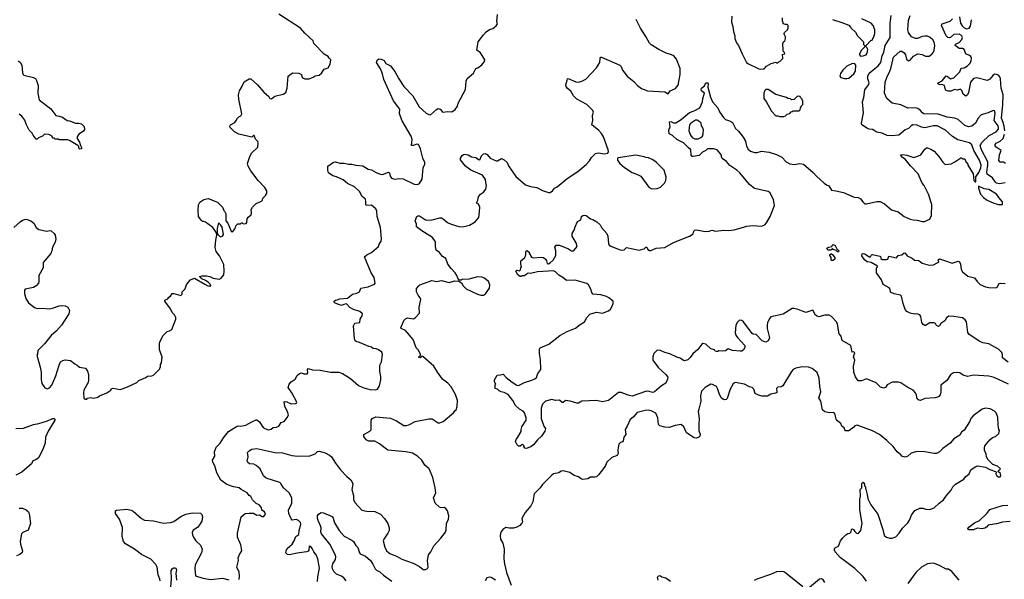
# Model space of a CAD drawing. Extents: x 2086813 to 2278017, y 548126 to 753336.
# Tile 191 of 256: x 2168002 to 2179515, y 630404 to 636945. Entities that reach past the tile are written whole.
import ezdxf

# ---------------------------------------------------------------- set-up
doc = ezdxf.new("R2010")
doc.units = 0

msp = doc.modelspace()

# ---------------------------------------------------------------- linework, layer by layer
at = {"layer": '0CON10XD'}
for points in [[(2168785, 632510), (2168795, 632520), (2168825, 632528), (2168865, 632520), (2168915, 632532), (2168933, 632547), (2169020, 632585), (2169066, 632614), (2169077, 632633), (2169091, 632639), (2169175, 632623), (2169255, 632648), (2169370, 632705), (2169395, 632728), (2169477, 632763), (2169495, 632780), (2169545, 632782), (2169565, 632790), (2169640, 632865), (2169640, 632875), (2169650, 632885), (2169650, 632915), (2169660, 632935), (2169668, 633005), (2169638, 633088), (2169638, 633155), (2169642, 633175), (2169675, 633250), (2169725, 633300), (2169755, 633308), (2169782, 633325), (2169827, 633445), (2169826, 633465), (2169811, 633495), (2169784, 633524), (2169766, 633565), (2169700, 633655), (2169700, 633665), (2169705, 633672), (2169735, 633683), (2169747, 633703), (2169766, 633714), (2169786, 633744), (2169806, 633746), (2169885, 633720), (2169900, 633735), (2169900, 633765), (2169935, 633800), (2169953, 633847), (2169972, 633875), (2170000, 633905), (2170045, 633922), (2170165, 633852), (2170202, 633835), (2170235, 633832), (2170227, 633855), (2170206, 633876), (2170176, 633896), (2170130, 633915), (2170112, 633932), (2170110, 633945), (2170135, 633952), (2170185, 633952), (2170225, 633942), (2170264, 633924), (2170335, 633912), (2170355, 633920), (2170387, 633963), (2170392, 634005), (2170387, 634085), (2170337, 634185), (2170299, 634235), (2170287, 634283), (2170294, 634366), (2170308, 634425), (2170302, 634452), (2170262, 634515), (2170175, 634577), (2170155, 634588), (2170138, 634588), (2170125, 634600), (2170093, 634645), (2170088, 634715), (2170091, 634779), (2170109, 634811), (2170155, 634842), (2170205, 634856), (2170315, 634812), (2170375, 634752), (2170387, 634715), (2170397, 634705), (2170414, 634675), (2170412, 634595), (2170437, 634567), (2170474, 634474), (2170485, 634467), (2170495, 634468), (2170520, 634505), (2170530, 634535), (2170552, 634558), (2170585, 634560), (2170595, 634570), (2170605, 634570), (2170615, 634560), (2170648, 634562), (2170657, 634573), (2170663, 634617), (2170672, 634635), (2170708, 634665), (2170712, 634685), (2170708, 634725), (2170722, 634755), (2170765, 634798), (2170830, 634825), (2170840, 634835), (2170843, 634857), (2170880, 634895), (2170880, 634905), (2170890, 634915), (2170890, 634945), (2170868, 634985), (2170792, 635065), (2170705, 635178), (2170674, 635234), (2170667, 635263), (2170687, 635335), (2170714, 635386), (2170788, 635455), (2170792, 635505), (2170785, 635520), (2170759, 635549), (2170745, 635590), (2170735, 635590), (2170715, 635573), (2170566, 635606), (2170513, 635633), (2170461, 635685), (2170459, 635701), (2170466, 635714), (2170516, 635745), (2170534, 635765), (2170547, 635795), (2170565, 635809), (2170587, 635823), (2170601, 635845), (2170564, 636015), (2170561, 636065), (2170571, 636115), (2170601, 636159), (2170625, 636219), (2170685, 636252), (2170705, 636253), (2170784, 636185), (2170855, 636098), (2170916, 636046), (2170928, 636025), (2170945, 636020), (2170985, 636051), (2171084, 636076), (2171112, 636095), (2171129, 636145), (2171142, 636285), (2171175, 636313), (2171195, 636322), (2171265, 636320), (2171296, 636306), (2171300, 636275), (2171310, 636265), (2171335, 636253), (2171385, 636252), (2171435, 636272), (2171455, 636290), (2171505, 636298), (2171529, 636321), (2171560, 636365), (2171608, 636382), (2171632, 636425), (2171640, 636475), (2171620, 636495), (2171610, 636515), (2171563, 636543), (2171443, 636665), (2171435, 636697), (2171335, 636789), (2171286, 636846), (2171030, 637010)], [(2170568, 630402), (2170572, 630445), (2170567, 630487), (2170542, 630545), (2170560, 630625), (2170558, 630655), (2170572, 630695), (2170598, 630735), (2170589, 630805), (2170550, 630895), (2170547, 630945), (2170593, 631135), (2170638, 631172), (2170685, 631177), (2170735, 631178), (2170775, 631153), (2170805, 631158), (2170835, 631138), (2170855, 631138), (2170877, 631165), (2170865, 631192), (2170832, 631212), (2170830, 631245), (2170800, 631275), (2170765, 631290), (2170722, 631332), (2170705, 631370), (2170684, 631384), (2170663, 631413), (2170593, 631453), (2170568, 631475), (2170503, 631483), (2170425, 631511), (2170355, 631564), (2170305, 631650), (2170282, 631732), (2170259, 631775), (2170256, 631795), (2170283, 631845), (2170280, 631895), (2170300, 631950), (2170345, 631997), (2170384, 632056), (2170445, 632130), (2170535, 632190), (2170555, 632198), (2170585, 632192), (2170645, 632204), (2170717, 632243), (2170765, 632269), (2170775, 632269), (2170806, 632246), (2170835, 632193), (2170853, 632175), (2170895, 632154), (2170915, 632151), (2170941, 632159), (2170965, 632177), (2171006, 632184), (2171030, 632195), (2171060, 632235), (2171095, 632250), (2171135, 632300), (2171143, 632325), (2171128, 632375), (2171102, 632425), (2171093, 632477), (2171105, 632482), (2171125, 632480), (2171175, 632454), (2171225, 632457), (2171238, 632462), (2171244, 632475), (2171184, 632585), (2171142, 632645), (2171153, 632685), (2171175, 632713), (2171222, 632745), (2171248, 632785), (2171275, 632811), (2171295, 632819), (2171325, 632806), (2171363, 632807), (2171372, 632818), (2171368, 632855), (2171373, 632867), (2171427, 632853), (2171515, 632848), (2171636, 632824), (2171735, 632824), (2171775, 632809), (2171827, 632777), (2171870, 632750), (2171965, 632669), (2172015, 632644), (2172096, 632624), (2172165, 632620), (2172184, 632626), (2172209, 632665), (2172226, 632735), (2172226, 632775), (2172212, 632835), (2172214, 632905), (2172233, 632945), (2172243, 633033), (2172235, 633058), (2172198, 633088), (2172169, 633099), (2172135, 633102), (2172115, 633117), (2172084, 633124), (2171975, 633172), (2171935, 633182), (2171925, 633192), (2171918, 633215), (2171904, 633366), (2171922, 633398), (2171977, 633405), (2171984, 633446), (2172008, 633485), (2172010, 633505), (2171978, 633535), (2171905, 633558), (2171861, 633581), (2171822, 633622), (2171793, 633617), (2171765, 633603), (2171692, 633632), (2171680, 633645), (2171680, 633655), (2171693, 633667), (2171715, 633672), (2171745, 633682), (2171835, 633690), (2171894, 633736), (2171945, 633748), (2171975, 633764), (2171992, 633808), (2172076, 633824), (2172150, 633855), (2172158, 633865), (2172145, 633930), (2172113, 633985), (2172033, 634175), (2172062, 634198), (2172115, 634222), (2172196, 634294), (2172205, 634320), (2172228, 634355), (2172232, 634385), (2172220, 634515), (2172180, 634645), (2172178, 634705), (2172166, 634735), (2172117, 634777), (2172053, 634775), (2172048, 634785), (2172051, 634815), (2172045, 634849), (2172007, 634877), (2171976, 634936), (2171915, 634991), (2171835, 635032), (2171785, 635073), (2171705, 635109), (2171665, 635119), (2171614, 635154), (2171604, 635186), (2171606, 635234), (2171672, 635278), (2171695, 635282), (2171745, 635267), (2171795, 635269), (2171845, 635256), (2171885, 635257), (2171934, 635244), (2172015, 635236), (2172075, 635199), (2172115, 635190), (2172168, 635158), (2172218, 635138), (2172245, 635137), (2172315, 635161), (2172327, 635155), (2172332, 635115), (2172351, 635091), (2172385, 635082), (2172445, 635089), (2172485, 635086), (2172615, 635024), (2172655, 635018), (2172675, 635030), (2172709, 635081), (2172720, 635215), (2172738, 635255), (2172738, 635275), (2172717, 635325), (2172689, 635435), (2172665, 635486), (2172645, 635491), (2172604, 635474), (2172584, 635474), (2172591, 635545), (2172580, 635585), (2172475, 635763), (2172444, 635845), (2172448, 635898), (2172372, 635995), (2172258, 636245), (2172243, 636313), (2172220, 636370), (2172174, 636445), (2172180, 636470), (2172203, 636487), (2172228, 636485), (2172265, 636469), (2172284, 636434), (2172336, 636405), (2172389, 636339), (2172434, 636254), (2172494, 636165), (2172597, 636055), (2172674, 635925), (2172755, 635853), (2172785, 635836), (2172805, 635833), (2172875, 635896), (2172896, 635906), (2172919, 635899), (2172940, 635870), (2172954, 635864), (2173005, 635872), (2173055, 635868), (2173092, 635895), (2173120, 635935), (2173130, 635970), (2173215, 636130), (2173224, 636225), (2173234, 636256), (2173309, 636321), (2173334, 636376), (2173358, 636382), (2173405, 636418), (2173438, 636455), (2173442, 636475), (2173389, 636559), (2173347, 636587), (2173364, 636685), (2173403, 636735), (2173423, 636767), (2173455, 636803), (2173495, 636830), (2173535, 636842), (2173575, 636872), (2173590, 636895), (2173582, 636925), (2173587, 637005)], [(2172865, 634295), (2172865, 634350), (2172830, 634400), (2172705, 634476), (2172641, 634525), (2172641, 634555), (2172624, 634595), (2172644, 634646), (2172656, 634654), (2172675, 634651), (2172745, 634606), (2172763, 634603), (2172825, 634604), (2172915, 634627), (2172935, 634628), (2172955, 634619), (2173005, 634576), (2173045, 634553), (2173136, 634526), (2173185, 634524), (2173261, 634545), (2173326, 634584), (2173365, 634627), (2173373, 634655), (2173381, 634755), (2173372, 634782), (2173342, 634805), (2173358, 634835), (2173365, 634876), (2173391, 634905), (2173423, 634927), (2173454, 634965), (2173461, 635005), (2173453, 635043), (2173447, 635077), (2173415, 635128), (2173275, 635185), (2173215, 635231), (2173155, 635305), (2173157, 635325), (2173175, 635356), (2173190, 635370), (2173205, 635373), (2173245, 635365), (2173285, 635341), (2173335, 635336), (2173365, 635312), (2173383, 635307), (2173401, 635355), (2173425, 635376), (2173445, 635382), (2173469, 635369), (2173503, 635325), (2173575, 635295), (2173587, 635295), (2173635, 635323), (2173665, 635306), (2173701, 635275), (2173719, 635235), (2173802, 635112), (2173915, 635016), (2173974, 634994), (2174050, 634985), (2174115, 634947), (2174185, 634924), (2174204, 634926), (2174232, 634945), (2174256, 634974), (2174287, 634993), (2174405, 635088), (2174528, 635172), (2174626, 635254), (2174663, 635295), (2174688, 635335), (2174735, 635382), (2174765, 635387), (2174845, 635377), (2174877, 635383), (2174886, 635404), (2174884, 635425), (2174827, 635575), (2174806, 635616), (2174775, 635651), (2174690, 635715), (2174704, 635765), (2174701, 635825), (2174713, 635865), (2174704, 635885), (2174635, 635952), (2174515, 636016), (2174476, 636055), (2174448, 636108), (2174405, 636146), (2174392, 636165), (2174388, 636185), (2174402, 636238), (2174407, 636253), (2174415, 636257), (2174505, 636218), (2174535, 636216), (2174575, 636226), (2174621, 636249), (2174745, 636381), (2174786, 636445), (2174789, 636495), (2174795, 636506), (2174804, 636506), (2175020, 636415), (2175036, 636396), (2175051, 636355), (2175103, 636283), (2175181, 636221), (2175227, 636175), (2175272, 636142), (2175344, 636114), (2175545, 636100), (2175585, 636080), (2175606, 636114), (2175670, 636140), (2175702, 636178), (2175726, 636305), (2175726, 636375), (2175681, 636485), (2175652, 636522), (2175625, 636536), (2175560, 636555), (2175475, 636598), (2175385, 636652), (2175365, 636672), (2175325, 636748), (2175260, 636845), (2175209, 636949)], [(2175065, 632575), (2175034, 632586), (2175004, 632586), (2174885, 632494), (2174815, 632480), (2174745, 632492), (2174575, 632488), (2174535, 632462), (2174515, 632462), (2174438, 632488), (2174385, 632492), (2174355, 632470), (2174345, 632470), (2174315, 632498), (2174265, 632492), (2174225, 632507), (2174150, 632485), (2174115, 632450), (2174101, 632405), (2174101, 632285), (2174132, 632195), (2174148, 632168), (2174144, 632135), (2174105, 632078), (2174055, 632033), (2174009, 631975), (2173977, 631953), (2173925, 631934), (2173907, 631937), (2173898, 631955), (2173900, 631965), (2173885, 631978), (2173873, 631977), (2173855, 631960), (2173835, 631960), (2173817, 631977), (2173798, 632015), (2173805, 632040), (2173826, 632064), (2173867, 632133), (2173864, 632155), (2173872, 632185), (2173923, 632265), (2173923, 632293), (2173905, 632350), (2173889, 632369), (2173844, 632394), (2173798, 632435), (2173767, 632495), (2173715, 632563), (2173665, 632586), (2173630, 632595), (2173607, 632607), (2173587, 632627), (2173560, 632635), (2173562, 632675), (2173570, 632685), (2173554, 632714), (2173554, 632736), (2173585, 632790), (2173625, 632792), (2173655, 632802), (2173691, 632761), (2173760, 632710), (2173814, 632674), (2173835, 632671), (2173904, 632706), (2173989, 632731), (2174025, 632749), (2174046, 632764), (2174062, 632808), (2174096, 632855), (2174090, 632975), (2174078, 633045), (2174081, 633095), (2174089, 633111), (2174188, 633152), (2174317, 633253), (2174405, 633299), (2174502, 633338), (2174555, 633382), (2174605, 633414), (2174634, 633465), (2174667, 633503), (2174745, 633528), (2174815, 633514), (2174887, 633543), (2174909, 633561), (2174929, 633595), (2174942, 633628), (2174940, 633655), (2174892, 633695), (2174865, 633710), (2174795, 633727), (2174705, 633738), (2174692, 633755), (2174681, 633795), (2174652, 633845), (2174635, 633861), (2174495, 633902), (2174395, 633898), (2174352, 633932), (2174305, 633957), (2174265, 633998), (2174245, 634010), (2174055, 633998), (2173975, 633980), (2173948, 633982), (2173923, 633967), (2173905, 633950), (2173875, 633950), (2173868, 633942), (2173855, 633942), (2173825, 633962), (2173803, 634005), (2173815, 634018), (2173845, 634010), (2173858, 634022), (2173860, 634045), (2173868, 634055), (2173867, 634077), (2173860, 634085), (2173860, 634125), (2173910, 634165), (2173920, 634195), (2173920, 634235), (2173932, 634248), (2173958, 634228), (2173960, 634215), (2173985, 634170), (2174005, 634163), (2174105, 634168), (2174125, 634164), (2174151, 634145), (2174163, 634125), (2174170, 634095), (2174185, 634092), (2174205, 634102), (2174238, 634135), (2174272, 634188), (2174270, 634245), (2174258, 634285), (2174275, 634311), (2174315, 634309), (2174420, 634265), (2174455, 634242), (2174475, 634242), (2174485, 634250), (2174520, 634295), (2174508, 634335), (2174463, 634413), (2174463, 634445), (2174487, 634485), (2174496, 634525), (2174524, 634586), (2174562, 634605), (2174572, 634645), (2174585, 634658), (2174605, 634662), (2174625, 634656), (2174676, 634616), (2174705, 634609), (2174752, 634582), (2174788, 634548), (2174806, 634515), (2174867, 634445), (2174877, 634415), (2174885, 634330), (2174895, 634308), (2174912, 634298), (2175024, 634254), (2175055, 634250), (2175070, 634255), (2175097, 634283), (2175245, 634251), (2175305, 634268), (2175325, 634288), (2175335, 634288), (2175348, 634258), (2175365, 634247), (2175383, 634247), (2175445, 634273), (2175545, 634284), (2175645, 634341), (2175835, 634413), (2175875, 634442), (2175883, 634475), (2175895, 634486), (2175915, 634488), (2176015, 634469), (2176065, 634472), (2176095, 634483), (2176136, 634474), (2176235, 634484), (2176295, 634480), (2176355, 634490), (2176505, 634532), (2176575, 634539), (2176675, 634532), (2176713, 634547), (2176735, 634570), (2176777, 634645), (2176827, 634775), (2176815, 634841), (2176775, 634921), (2176755, 634936), (2176595, 634973), (2176535, 635017), (2176424, 635154), (2176386, 635186), (2176305, 635239), (2176265, 635287), (2176214, 635324), (2176199, 635375), (2176159, 635425), (2176115, 635436), (2176046, 635434), (2176024, 635416), (2175985, 635396), (2175945, 635359), (2175875, 635344), (2175865, 635346), (2175853, 635363), (2175849, 635425), (2175820, 635450), (2175765, 635506), (2175685, 635544), (2175635, 635590), (2175595, 635612), (2175592, 635655), (2175608, 635695), (2175600, 635745), (2175605, 635752), (2175615, 635753), (2175645, 635739), (2175675, 635741), (2175735, 635777), (2175835, 635862), (2175890, 635880), (2175956, 635914), (2175986, 635984), (2175990, 636025), (2176008, 636085), (2175975, 636112), (2175970, 636135), (2175975, 636146), (2176010, 636170), (2176025, 636208), (2176045, 636208), (2176052, 636195), (2176048, 636155), (2176080, 636040), (2176101, 635985), (2176166, 635916), (2176186, 635866), (2176231, 635801), (2176255, 635780), (2176303, 635763), (2176335, 635744), (2176370, 635675), (2176405, 635640), (2176460, 635570), (2176490, 635525), (2176499, 635465), (2176520, 635430), (2176545, 635409), (2176595, 635393), (2176625, 635394), (2176675, 635408), (2176765, 635396), (2176850, 635370), (2176915, 635337), (2176965, 635283), (2177005, 635259), (2177056, 635254), (2177125, 635264), (2177165, 635255), (2177280, 635160), (2177320, 635115), (2177410, 635035), (2177435, 635016), (2177464, 635004), (2177495, 634951), (2177545, 634946), (2177634, 634924), (2177760, 634870), (2177806, 634866), (2177835, 634852), (2177861, 634815), (2177884, 634794), (2177905, 634794), (2178025, 634819), (2178065, 634820), (2178113, 634793), (2178195, 634721), (2178275, 634700), (2178345, 634644), (2178415, 634614), (2178450, 634605), (2178495, 634603), (2178555, 634586), (2178583, 634587), (2178645, 634612), (2178664, 634655), (2178666, 634785), (2178629, 634905), (2178576, 635005), (2178553, 635035), (2178508, 635145), (2178419, 635235), (2178354, 635314), (2178324, 635335), (2178300, 635365), (2178325, 635368), (2178375, 635361), (2178455, 635336), (2178492, 635345), (2178540, 635365), (2178585, 635432), (2178603, 635447), (2178615, 635448), (2178655, 635433), (2178695, 635407), (2178750, 635345), (2178795, 635278), (2178825, 635253), (2178895, 635262), (2178938, 635282), (2179005, 635330), (2179015, 635330), (2179025, 635320), (2179055, 635320), (2179063, 635283), (2179090, 635255), (2179090, 635245), (2179152, 635145), (2179160, 635065), (2179175, 635048), (2179180, 635050), (2179180, 635110), (2179215, 635159), (2179239, 635215), (2179244, 635245), (2179225, 635301), (2179157, 635417), (2179135, 635483), (2179108, 635505), (2178971, 635541), (2178910, 635580), (2178827, 635655), (2178730, 635705), (2178685, 635705), (2178585, 635680), (2178545, 635689), (2178495, 635713), (2178445, 635715), (2178425, 635705), (2178396, 635675), (2178355, 635657), (2178283, 635597), (2178198, 635588), (2178143, 635593), (2178085, 635618), (2178025, 635630), (2177975, 635661), (2177935, 635666), (2177915, 635674), (2177850, 635715), (2177844, 635734), (2177870, 635855), (2177856, 635985), (2177871, 636035), (2177885, 636124), (2177928, 636185), (2177935, 636205), (2177918, 636255), (2177918, 636285), (2177935, 636321), (2177999, 636375), (2178041, 636405), (2178069, 636445), (2178086, 636524), (2178106, 636565), (2178123, 636645), (2178179, 636735), (2178181, 636905), (2178192, 636992)], [(2176329, 636985), (2176326, 636915), (2176340, 636865), (2176347, 636805), (2176362, 636755), (2176362, 636725), (2176382, 636675), (2176407, 636645), (2176448, 636545), (2176502, 636445), (2176515, 636432), (2176645, 636372), (2176665, 636368), (2176705, 636370), (2176735, 636400), (2176788, 636432), (2176845, 636450), (2176855, 636440), (2176865, 636440), (2176878, 636452), (2176890, 636455), (2176925, 636490), (2176922, 636538), (2176950, 636545), (2176945, 636560), (2176930, 636575), (2176928, 636592), (2176924, 636666), (2176934, 636686), (2176948, 636695), (2176958, 636725), (2176958, 636745), (2176940, 636775), (2176940, 636785), (2176944, 636796), (2176980, 636825), (2176988, 636845), (2176988, 636878), (2176975, 636890), (2176955, 636888), (2176930, 636895), (2176930, 636915), (2176920, 636925), (2176920, 636965)], [(2177505, 636946), (2177615, 636912), (2177695, 636880), (2177720, 636855), (2177724, 636844), (2177775, 636800), (2177797, 636757), (2177870, 636685), (2177870, 636655), (2177885, 636640), (2177898, 636642), (2177955, 636700), (2177968, 636705), (2177992, 636755), (2178000, 636785), (2178000, 636825), (2177980, 636875), (2177958, 636905), (2177850, 636955)], [(2179406, 635854), (2179400, 635880), (2179385, 635883), (2179325, 635856), (2179245, 635834), (2179208, 635792), (2179176, 635734), (2179135, 635700), (2179095, 635691), (2179055, 635708), (2178975, 635778), (2178935, 635794), (2178845, 635805), (2178742, 635842), (2178575, 635846), (2178558, 635855), (2178534, 635885), (2178505, 635906), (2178475, 635913), (2178385, 635910), (2178305, 635951), (2178205, 635970), (2178140, 636025), (2178114, 636086), (2178123, 636215), (2178140, 636270), (2178176, 636345), (2178189, 636375), (2178220, 636505), (2178295, 636576), (2178315, 636577), (2178345, 636556), (2178358, 636535), (2178371, 636485), (2178395, 636464), (2178415, 636472), (2178453, 636517), (2178505, 636547), (2178555, 636538), (2178595, 636517), (2178635, 636520), (2178668, 636542), (2178687, 636565), (2178695, 636590), (2178701, 636645), (2178694, 636684), (2178679, 636709), (2178647, 636737), (2178615, 636752), (2178585, 636754), (2178555, 636749), (2178498, 636725), (2178475, 636726), (2178429, 636745), (2178393, 636795), (2178388, 636825), (2178393, 636935), (2178415, 636995)], [(2179520, 635645), (2179512, 635702), (2179503, 635743), (2179480, 635795), (2179497, 635955), (2179501, 636065), (2179479, 636145), (2179470, 636255), (2179462, 636275), (2179445, 636295), (2179425, 636306), (2179402, 636308), (2179385, 636297), (2179345, 636250), (2179315, 636236), (2179195, 636267), (2179155, 636257), (2179118, 636215), (2179096, 636095), (2179084, 636065), (2179065, 636051), (2179032, 636075), (2179017, 636117), (2179002, 636132), (2178965, 636123), (2178932, 636128), (2178895, 636109), (2178859, 636109), (2178836, 636116), (2178826, 636126), (2178815, 636176), (2178785, 636186), (2178764, 636184), (2178738, 636195), (2178743, 636205), (2178789, 636231), (2178833, 636287), (2178845, 636286), (2178885, 636255), (2178925, 636266), (2178994, 636335), (2179011, 636379), (2179045, 636382), (2179085, 636406), (2179114, 636435), (2179128, 636465), (2179132, 636495), (2179125, 636515), (2179108, 636528), (2179065, 636544), (2179047, 636597), (2179025, 636607), (2178985, 636607), (2178941, 636645), (2178942, 636658), (2178985, 636677), (2179018, 636712), (2179024, 636735), (2179015, 636759), (2178985, 636774), (2178925, 636770), (2178885, 636738), (2178875, 636733), (2178856, 636736), (2178835, 636758), (2178782, 636875), (2178788, 636895), (2178881, 636929), (2178908, 636955)], [(2178990, 636980), (2179004, 636905), (2179022, 636872), (2179045, 636850), (2179075, 636839), (2179104, 636846), (2179119, 636871), (2179131, 636945)], [(2177835, 636520), (2177865, 636522), (2177900, 636535), (2177912, 636555), (2177918, 636595), (2177908, 636618), (2177895, 636630), (2177882, 636628), (2177845, 636590), (2177822, 636545), (2177820, 636535), (2177835, 636520)], [(2167985, 636463), (2168007, 636447), (2168028, 636415), (2168035, 636325), (2168041, 636305), (2168052, 636295), (2168165, 636268), (2168185, 636258), (2168198, 636235), (2168218, 636175), (2168214, 636085), (2168230, 636010), (2168364, 635904), (2168426, 635826), (2168465, 635818), (2168502, 635805), (2168555, 635766), (2168585, 635761), (2168655, 635734), (2168695, 635734), (2168726, 635726), (2168756, 635696), (2168758, 635662), (2168748, 635642), (2168695, 635608), (2168673, 635575), (2168672, 635555), (2168703, 635515), (2168713, 635473), (2168727, 635445), (2168720, 635435), (2168705, 635432), (2168693, 635443), (2168692, 635462), (2168680, 635475), (2168585, 635534), (2168565, 635540), (2168465, 635540), (2168455, 635550), (2168415, 635550), (2168405, 635560), (2168395, 635560), (2168380, 635575), (2168380, 635585), (2168343, 635603), (2168290, 635605), (2168270, 635585), (2168220, 635565), (2168205, 635550), (2168195, 635550), (2168160, 635595), (2168149, 635619), (2168114, 635654), (2168076, 635725), (2168060, 635770), (2168025, 635819), (2167995, 635840)], [(2177675, 636257), (2177695, 636263), (2177755, 636312), (2177776, 636345), (2177778, 636415), (2177765, 636430), (2177738, 636432), (2177675, 636402), (2177627, 636353), (2177600, 636315), (2177593, 636285), (2177605, 636270), (2177645, 636258), (2177675, 636257)], [(2176935, 635812), (2176955, 635820), (2176975, 635840), (2177005, 635850), (2177022, 635868), (2177035, 635870), (2177045, 635880), (2177115, 635880), (2177128, 635892), (2177130, 635915), (2177140, 635925), (2177140, 635935), (2177160, 635955), (2177160, 635995), (2177150, 636005), (2177150, 636015), (2177130, 636035), (2177128, 636048), (2177095, 636050), (2177058, 636012), (2177025, 636010), (2177015, 636020), (2176983, 636023), (2176967, 636037), (2176845, 636072), (2176755, 636128), (2176725, 636130), (2176713, 636117), (2176702, 636085), (2176703, 636025), (2176735, 635980), (2176792, 635875), (2176845, 635822), (2176865, 635822), (2176885, 635812), (2176935, 635812)], [(2175935, 635554), (2175965, 635566), (2175984, 635585), (2175995, 635610), (2175998, 635658), (2175985, 635690), (2175973, 635703), (2175970, 635735), (2175959, 635749), (2175925, 635770), (2175905, 635772), (2175847, 635733), (2175833, 635717), (2175826, 635646), (2175844, 635595), (2175865, 635566), (2175895, 635554), (2175935, 635554)], [(2179525, 635038), (2179455, 635028), (2179425, 635034), (2179410, 635045), (2179377, 635097), (2179315, 635139), (2179310, 635165), (2179323, 635245), (2179321, 635285), (2179246, 635425), (2179234, 635475), (2179252, 635508), (2179339, 635591), (2179418, 635635), (2179445, 635665), (2179448, 635685), (2179443, 635705), (2179397, 635767), (2179406, 635854)], [(2179529, 635265), (2179505, 635278), (2179465, 635281), (2179450, 635300), (2179457, 635365), (2179479, 635415), (2179420, 635455), (2179409, 635469), (2179408, 635485), (2179420, 635500), (2179465, 635525), (2179503, 635557), (2179518, 635605)], [(2175395, 634968), (2175455, 634972), (2175495, 634988), (2175542, 635035), (2175557, 635065), (2175560, 635105), (2175536, 635186), (2175445, 635278), (2175405, 635308), (2175355, 635332), (2175324, 635334), (2175305, 635342), (2175205, 635363), (2174998, 635332), (2174990, 635325), (2174993, 635303), (2175020, 635265), (2175075, 635216), (2175165, 635157), (2175235, 635133), (2175264, 635114), (2175357, 634987), (2175395, 634968)], [(2179495, 634783), (2179492, 634815), (2179450, 634865), (2179425, 634905), (2179335, 634959), (2179279, 634969), (2179212, 634998), (2179212, 634975), (2179237, 634905), (2179270, 634865), (2179315, 634836), (2179391, 634801), (2179445, 634784), (2179495, 634783)], [(2167934, 634515), (2168006, 634584), (2168035, 634602), (2168078, 634612), (2168132, 634592), (2168166, 634565), (2168195, 634515), (2168224, 634494), (2168318, 634472), (2168355, 634482), (2168368, 634478), (2168405, 634446), (2168418, 634425), (2168426, 634385), (2168417, 634345), (2168384, 634285), (2168379, 634245), (2168365, 634212), (2168278, 634105), (2168276, 634045), (2168224, 633955), (2168226, 633886), (2168220, 633865), (2168195, 633833), (2168165, 633816), (2168064, 633796), (2168058, 633785), (2168058, 633745), (2168073, 633685), (2168104, 633634), (2168175, 633579), (2168205, 633571), (2168265, 633574), (2168345, 633566), (2168385, 633572), (2168465, 633601), (2168495, 633603), (2168535, 633599), (2168565, 633584), (2168584, 633545), (2168577, 633505), (2168492, 633375), (2168433, 633307)], [(2170355, 634408), (2170375, 634413), (2170386, 634435), (2170368, 634518), (2170355, 634545), (2170325, 634570), (2170309, 634505), (2170310, 634455), (2170318, 634435), (2170337, 634415), (2170355, 634408)], [(2171483, 630377), (2171489, 630431), (2171508, 630535), (2171489, 630645), (2171470, 630690), (2171441, 630725), (2171423, 630765), (2171405, 630787), (2171385, 630792), (2171383, 630745), (2171376, 630734), (2171355, 630725), (2171245, 630711), (2171155, 630689), (2171133, 630695), (2171114, 630715), (2171116, 630736), (2171130, 630765), (2171187, 630815), (2171212, 630855), (2171232, 630905), (2171265, 630926), (2171268, 630975), (2171290, 631045), (2171285, 631066), (2171262, 631092), (2171235, 631103), (2171187, 631097), (2171175, 631110), (2171148, 631175), (2171144, 631214), (2171182, 631295), (2171184, 631355), (2171153, 631415), (2171086, 631475), (2171057, 631525), (2171045, 631536), (2170884, 631585), (2170854, 631614), (2170815, 631694), (2170765, 631736), (2170738, 631748), (2170688, 631755), (2170668, 631768), (2170662, 631785), (2170672, 631835), (2170666, 631885), (2170683, 631907), (2170718, 631925), (2170775, 631933), (2170985, 631888), (2171076, 631884), (2171185, 631850), (2171255, 631842), (2171394, 631846), (2171455, 631869), (2171485, 631897), (2171505, 631901), (2171575, 631884), (2171626, 631856), (2171648, 631835), (2171693, 631763), (2171753, 631685), (2171825, 631607), (2171875, 631565), (2171891, 631541), (2171896, 631515), (2171886, 631455), (2171903, 631385), (2171905, 631335), (2171920, 631300), (2172004, 631214), (2172055, 631200), (2172155, 631197), (2172220, 631165), (2172266, 631115), (2172308, 631055), (2172323, 631005), (2172321, 630975), (2172308, 630945), (2172258, 630875), (2172252, 630855), (2172270, 630780), (2172291, 630735), (2172331, 630705), (2172415, 630672), (2172470, 630640), (2172601, 630591), (2172678, 630555), (2172718, 630518), (2172745, 630518), (2172769, 630531), (2172778, 630545), (2172770, 630625), (2172781, 630689), (2172810, 630725), (2172846, 630794), (2172928, 630885), (2172979, 630955), (2172988, 630982), (2172994, 631055), (2173014, 631105), (2173019, 631145), (2173004, 631205), (2172985, 631233), (2172965, 631243), (2172931, 631241), (2172909, 631249), (2172860, 631295), (2172842, 631355), (2172866, 631415), (2172861, 631475), (2172832, 631595), (2172788, 631695), (2172738, 631738), (2172704, 631795), (2172655, 631844), (2172595, 631877), (2172515, 631892), (2172305, 631913), (2172208, 631988), (2172155, 632019), (2172085, 632020), (2172054, 632034), (2172026, 632075), (2172026, 632095), (2172096, 632134), (2172110, 632150), (2172110, 632265), (2172122, 632285), (2172165, 632303), (2172339, 632289), (2172406, 632256), (2172495, 632200), (2172525, 632200), (2172552, 632208), (2172625, 632248), (2172785, 632281), (2172825, 632278), (2172894, 632234), (2172915, 632232), (2172952, 632248), (2173075, 632350), (2173094, 632376), (2173104, 632386), (2173116, 632424), (2173119, 632495), (2173099, 632565), (2173046, 632655), (2173006, 632696), (2172945, 632743), (2172887, 632825), (2172846, 632895), (2172715, 633008), (2172695, 633010), (2172685, 632992), (2172670, 632995), (2172670, 633005), (2172688, 633022), (2172687, 633035), (2172661, 633085), (2172639, 633109), (2172601, 633205), (2172513, 633313), (2172464, 633334), (2172459, 633345), (2172493, 633427), (2172511, 633449), (2172535, 633459), (2172605, 633448), (2172631, 633465), (2172676, 633515), (2172674, 633584), (2172692, 633675), (2172686, 633695), (2172661, 633725), (2172640, 633765), (2172642, 633802), (2172668, 633835), (2172682, 633845), (2172822, 633898), (2172875, 633886), (2172935, 633896), (2173025, 633873), (2173085, 633892), (2173135, 633890), (2173168, 633868), (2173188, 633835), (2173221, 633801), (2173356, 633736), (2173394, 633724), (2173425, 633726), (2173449, 633741), (2173494, 633805), (2173499, 633845), (2173483, 633883), (2173435, 633922), (2173405, 633936), (2173355, 633941), (2173255, 633911), (2173175, 633910), (2173165, 633900), (2173142, 633902), (2173123, 633923), (2173113, 633955), (2173093, 633985), (2173046, 634035), (2173009, 634089), (2172984, 634154), (2172947, 634177), (2172912, 634222), (2172872, 634252), (2172865, 634295)], [(2177575, 634230), (2177565, 634230), (2177548, 634248), (2177515, 634260), (2177505, 634270), (2177485, 634250), (2177455, 634250), (2177442, 634262), (2177440, 634275), (2177463, 634287), (2177498, 634292), (2177500, 634305), (2177515, 634318), (2177537, 634305), (2177557, 634267), (2177580, 634245), (2177575, 634230)], [(2177495, 634130), (2177490, 634135), (2177490, 634165), (2177470, 634195), (2177485, 634210), (2177495, 634210), (2177508, 634198), (2177532, 634162), (2177532, 634145), (2177515, 634132), (2177495, 634130)], [(2179560, 632940), (2179494, 632994), (2179494, 633026), (2179484, 633055), (2179445, 633092), (2179335, 633157), (2179265, 633167), (2179227, 633185), (2179105, 633266), (2179089, 633289), (2179071, 633415), (2179057, 633437), (2179025, 633462), (2178925, 633477), (2178865, 633479), (2178840, 633460), (2178819, 633425), (2178772, 633395), (2178758, 633365), (2178745, 633358), (2178721, 633371), (2178710, 633395), (2178693, 633403), (2178645, 633400), (2178595, 633372), (2178585, 633372), (2178564, 633384), (2178552, 633405), (2178538, 633475), (2178528, 633495), (2178496, 633506), (2178465, 633503), (2178414, 633514), (2178375, 633533), (2178355, 633558), (2178333, 633627), (2178312, 633712), (2178300, 633725), (2178225, 633740), (2178185, 633762), (2178180, 633795), (2178169, 633809), (2178099, 633849), (2178078, 633905), (2178022, 633985), (2178020, 634045), (2178030, 634055), (2178030, 634065), (2177958, 634105), (2177915, 634116), (2177884, 634134), (2177848, 634185), (2177853, 634207), (2177865, 634213), (2177885, 634210), (2177935, 634174), (2177950, 634175), (2177962, 634195), (2177975, 634199), (2178061, 634181), (2178067, 634177), (2178071, 634155), (2178085, 634142), (2178135, 634140), (2178153, 634147), (2178165, 634181), (2178255, 634163), (2178275, 634188), (2178315, 634198), (2178345, 634218), (2178355, 634217), (2178378, 634185), (2178438, 634158), (2178466, 634136), (2178515, 634132), (2178555, 634101), (2178635, 634074), (2178685, 634078), (2178738, 634105), (2178748, 634115), (2178743, 634137), (2178755, 634150), (2178815, 634131), (2178905, 634101), (2178975, 634122), (2178985, 634120), (2179002, 634092), (2179010, 634025), (2179026, 633996), (2179088, 633948), (2179165, 633929), (2179197, 633885), (2179231, 633851), (2179293, 633823), (2179333, 633813), (2179415, 633809), (2179432, 633818), (2179455, 633862), (2179465, 633867), (2179525, 633860)], [(2179565, 632685), (2179395, 632764), (2179335, 632780), (2179155, 632789), (2179085, 632773), (2179035, 632790), (2178995, 632816), (2178962, 632822), (2178921, 632819), (2178886, 632795), (2178843, 632727), (2178772, 632675), (2178772, 632595), (2178765, 632560), (2178749, 632541), (2178735, 632532), (2178705, 632526), (2178585, 632516), (2178535, 632492), (2178515, 632497), (2178494, 632515), (2178488, 632558), (2178478, 632585), (2178448, 632615), (2178387, 632647), (2178305, 632699), (2178278, 632708), (2178203, 632707), (2178145, 632676), (2178125, 632646), (2178105, 632638), (2178068, 632648), (2178015, 632701), (2177905, 632747), (2177845, 632723), (2177805, 632722), (2177775, 632770), (2177756, 632825), (2177751, 632895), (2177766, 632964), (2177752, 633005), (2177765, 633050), (2177755, 633062), (2177735, 633060), (2177720, 633135), (2177620, 633195), (2177607, 633245), (2177584, 633275), (2177564, 633385), (2177552, 633412), (2177495, 633476), (2177465, 633492), (2177415, 633490), (2177345, 633472), (2177325, 633478), (2177305, 633492), (2177275, 633549), (2177195, 633522), (2177163, 633533), (2177105, 633559), (2177055, 633571), (2177035, 633570), (2176928, 633502), (2176785, 633473), (2176772, 633458), (2176746, 633405), (2176741, 633375), (2176742, 633335), (2176769, 633225), (2176755, 633192), (2176725, 633177), (2176685, 633191), (2176615, 633264), (2176578, 633268), (2176565, 633276), (2176465, 633413), (2176445, 633430), (2176418, 633432), (2176395, 633410), (2176374, 633375), (2176366, 633285), (2176375, 633258), (2176395, 633230), (2176481, 633135), (2176481, 633115), (2176465, 633088), (2176445, 633070), (2176425, 633069), (2176335, 633078), (2176285, 633096), (2176254, 633076), (2176215, 633069), (2176177, 633073), (2176165, 633068), (2176150, 633065), (2176135, 633072), (2176125, 633088), (2176085, 633099), (2176025, 633153), (2175991, 633159), (2175977, 633153), (2175930, 633090), (2175872, 633038), (2175843, 632995), (2175815, 632971), (2175775, 632959), (2175765, 632960), (2175725, 632990), (2175685, 633000), (2175605, 633040), (2175545, 633054), (2175495, 633077), (2175455, 633082), (2175417, 633045), (2175404, 633006), (2175404, 632965), (2175471, 632875), (2175555, 632796), (2175579, 632765), (2175578, 632745), (2175558, 632695), (2175506, 632664), (2175425, 632596), (2175405, 632589), (2175345, 632603), (2175319, 632601), (2175165, 632546), (2175117, 632555), (2175065, 632575)], [(2168433, 633307), (2168370, 633255), (2168290, 633155), (2168213, 633077), (2168210, 633035), (2168202, 633025), (2168243, 632885), (2168253, 632825), (2168254, 632734), (2168262, 632692), (2168295, 632642), (2168325, 632632), (2168349, 632641), (2168377, 632675), (2168425, 632782), (2168462, 632905), (2168480, 632945), (2168505, 632962), (2168535, 632970), (2168595, 632960), (2168645, 632922), (2168675, 632908), (2168700, 632885), (2168770, 632870), (2168794, 632835), (2168807, 632797), (2168808, 632732), (2168801, 632705), (2168753, 632615), (2168747, 632585), (2168753, 632523), (2168765, 632510), (2168785, 632510)], [(2177904, 630384), (2177865, 630438), (2177765, 630532), (2177597, 630657), (2177538, 630725), (2177528, 630745), (2177530, 630765), (2177540, 630775), (2177575, 630790), (2177598, 630852), (2177625, 630890), (2177660, 630925), (2177685, 630940), (2177708, 630942), (2177725, 630960), (2177728, 630985), (2177735, 630992), (2177752, 630985), (2177765, 630962), (2177785, 630942), (2177795, 630940), (2177808, 630942), (2177838, 630975), (2177851, 631055), (2177824, 631215), (2177824, 631335), (2177832, 631375), (2177830, 631455), (2177850, 631475), (2177850, 631525), (2177865, 631540), (2177880, 631515), (2177880, 631495), (2177890, 631485), (2177890, 631465), (2177897, 631457), (2177912, 631395), (2177918, 631345), (2177953, 631275), (2178034, 631164), (2178094, 630985), (2178104, 630934), (2178115, 630912), (2178136, 630896), (2178175, 630883), (2178205, 630883), (2178245, 630900), (2178285, 630942), (2178325, 631002), (2178388, 631065), (2178407, 631095), (2178429, 631155), (2178470, 631210), (2178525, 631237), (2178566, 631236), (2178595, 631223), (2178645, 631218), (2178695, 631238), (2178752, 631295), (2178805, 631332), (2178838, 631385), (2178892, 631445), (2178912, 631485), (2178944, 631516), (2179042, 631575), (2179060, 631600), (2179103, 631635), (2179122, 631685), (2179175, 631719), (2179205, 631730), (2179296, 631716), (2179345, 631687), (2179410, 631665), (2179420, 631655), (2179417, 631635), (2179427, 631615), (2179445, 631600), (2179463, 631597), (2179473, 631615), (2179472, 631635), (2179466, 631646), (2179440, 631665), (2179470, 631695), (2179435, 631727), (2179380, 631745), (2179325, 631800), (2179308, 631835), (2179302, 631865), (2179282, 631915), (2179282, 631935), (2179288, 631965), (2179344, 632036), (2179375, 632060), (2179410, 632075), (2179452, 632108), (2179457, 632145), (2179450, 632155), (2179442, 632205), (2179438, 632298), (2179418, 632348), (2179401, 632371), (2179350, 632395), (2179295, 632403), (2179255, 632393), (2179152, 632315), (2179125, 632282), (2179109, 632245), (2179044, 632146), (2179015, 632122), (2178995, 632088), (2178925, 632046), (2178880, 631995), (2178797, 631933), (2178755, 631894), (2178720, 631875), (2178695, 631873), (2178585, 631894), (2178495, 631896), (2178425, 631879), (2178385, 631843), (2178355, 631830), (2178315, 631842), (2178305, 631858), (2178262, 631892), (2178216, 631956), (2178141, 632025), (2178056, 632096), (2177975, 632139), (2177795, 632207), (2177765, 632197), (2177755, 632183), (2177695, 632140), (2177655, 632140), (2177644, 632174), (2177614, 632194), (2177603, 632225), (2177554, 632265), (2177538, 632328), (2177529, 632345), (2177515, 632352), (2177470, 632350), (2177415, 632361), (2177390, 632385), (2177370, 632485), (2177346, 632525), (2177370, 632595), (2177356, 632656), (2177348, 632755), (2177325, 632823), (2177268, 632868), (2177227, 632883), (2177156, 632886), (2177078, 632872), (2177045, 632856), (2177026, 632834), (2176924, 632666), (2176905, 632652), (2176865, 632649), (2176850, 632635), (2176853, 632587), (2176845, 632578), (2176785, 632566), (2176744, 632546), (2176685, 632545), (2176641, 632555), (2176603, 632575), (2176586, 632625), (2176565, 632646), (2176535, 632654), (2176475, 632685), (2176366, 632704), (2176345, 632687), (2176311, 632625), (2176274, 632516), (2176264, 632506), (2176245, 632502), (2176225, 632508), (2176205, 632524), (2176179, 632575), (2176165, 632628), (2176148, 632658), (2176102, 632682), (2176085, 632683), (2176015, 632644), (2175975, 632603), (2175962, 632548), (2175968, 632485), (2175941, 632391), (2175936, 632365), (2175947, 632285), (2175941, 632215), (2175944, 632145), (2175958, 632095), (2175954, 632076), (2175944, 632066), (2175915, 632055), (2175888, 632058), (2175800, 632115), (2175767, 632185), (2175735, 632214), (2175667, 632203), (2175595, 632179), (2175545, 632182), (2175487, 632197), (2175471, 632215), (2175465, 632290), (2175441, 632345), (2175385, 632374), (2175355, 632379), (2175315, 632376), (2175222, 632355), (2175175, 632300), (2175139, 632271), (2175106, 632195), (2175080, 632155), (2175090, 632095), (2175064, 632065), (2175058, 632022), (2175050, 632010), (2175025, 632003), (2175007, 631985), (2175000, 631945), (2174994, 631915), (2174998, 631875), (2174989, 631851), (2174924, 631826), (2174868, 631775), (2174850, 631735), (2174816, 631684), (2174770, 631625), (2174745, 631603), (2174725, 631597), (2174675, 631598), (2174645, 631578), (2174582, 631572), (2174565, 631577), (2174535, 631600), (2174485, 631617), (2174435, 631653), (2174355, 631672), (2174333, 631667), (2174305, 631647), (2174245, 631636), (2174225, 631623), (2174115, 631514), (2174088, 631472), (2174017, 631403), (2174001, 631309), (2173979, 631261), (2173911, 631185), (2173875, 631115), (2173880, 631075), (2173875, 631059), (2173848, 631032), (2173815, 631015), (2173775, 631003), (2173725, 631001)], [(2167955, 632167), (2168045, 632169), (2168165, 632214), (2168225, 632225), (2168325, 632257), (2168385, 632285), (2168405, 632284), (2168414, 632275), (2168412, 632265), (2168334, 632136), (2168304, 632065), (2168299, 631995), (2168269, 631915), (2168222, 631825), (2168191, 631799), (2168155, 631789), (2168139, 631755), (2168026, 631655), (2167955, 631620)], [(2179585, 631080), (2179495, 631070), (2179425, 631051), (2179345, 631042), (2179327, 631035), (2179307, 631013), (2179285, 631001), (2179255, 630993), (2179197, 631003), (2179155, 630981), (2179105, 630982), (2179093, 630985), (2179090, 630995), (2179098, 631012), (2179165, 631064), (2179225, 631090), (2179310, 631175), (2179345, 631219), (2179495, 631267), (2179555, 631271)], [(2167995, 631237), (2168034, 631234), (2168076, 631216), (2168101, 631195), (2168111, 631175), (2168127, 631055), (2168101, 630979), (2168039, 630951), (2168024, 630935), (2168009, 630845), (2168010, 630815), (2168034, 630735), (2168032, 630718), (2168004, 630695), (2167965, 630680)], [(2169644, 630385), (2169642, 630405), (2169620, 630455), (2169608, 630545), (2169595, 630577), (2169535, 630640), (2169425, 630695), (2169345, 630756), (2169240, 630820), (2169214, 630845), (2169199, 630905), (2169205, 631008), (2169167, 631105), (2169122, 631175), (2169122, 631205), (2169135, 631214), (2169255, 631223), (2169305, 631213), (2169330, 631200), (2169426, 631115), (2169461, 631095), (2169565, 631088), (2169685, 631062), (2169765, 631069), (2169805, 631081), (2169885, 631139), (2169945, 631165), (2170021, 631179), (2170114, 631176), (2170133, 631163), (2170141, 631135), (2170130, 631085), (2170105, 631039), (2170079, 631011), (2170032, 630978), (2170020, 630950), (2170022, 630925), (2170038, 630888), (2170062, 630855), (2170115, 630804), (2170137, 630755), (2170128, 630712), (2170054, 630574), (2170048, 630525), (2170058, 630445), (2170145, 630417), (2170235, 630402), (2170375, 630416), (2170446, 630396)], [(2171818, 630385), (2171793, 630423), (2171765, 630442), (2171706, 630465), (2171676, 630496), (2171659, 630525), (2171654, 630555), (2171663, 630585), (2171693, 630635), (2171699, 630665), (2171695, 630685), (2171629, 630815), (2171530, 630935), (2171523, 630955), (2171526, 631005), (2171520, 631030), (2171491, 631091), (2171485, 631120), (2171484, 631146), (2171495, 631167), (2171525, 631183), (2171555, 631180), (2171655, 631140), (2171669, 631119), (2171684, 631064), (2171736, 630976), (2171795, 630909), (2171885, 630862), (2171905, 630846), (2171931, 630801), (2171957, 630775), (2171974, 630715), (2171983, 630703), (2172045, 630675), (2172103, 630623), (2172132, 630582), (2172158, 630525), (2172175, 630510), (2172212, 630492), (2172255, 630452), (2172353, 630383)], [(2173725, 631001), (2173685, 631010), (2173650, 630985), (2173628, 630955), (2173620, 630915), (2173624, 630875), (2173650, 630825), (2173666, 630756), (2173661, 630645), (2173669, 630585), (2173694, 630485), (2173749, 630335)], [(2178985, 630393), (2178900, 630495), (2178862, 630522), (2178835, 630522), (2178758, 630565), (2178685, 630592), (2178615, 630584), (2178545, 630546), (2178480, 630485), (2178386, 630354)], [(2169769, 630315), (2169776, 630405), (2169771, 630505), (2169785, 630526), (2169805, 630540), (2169815, 630540), (2169826, 630536), (2169834, 630515), (2169829, 630475), (2169834, 630394)], [(2175466, 630395), (2175461, 630429), (2175474, 630446), (2175485, 630448), (2175512, 630432), (2175555, 630420), (2175612, 630382)], [(2176595, 630394), (2176625, 630411), (2176785, 630464), (2176855, 630494), (2176905, 630501), (2176935, 630494), (2176959, 630479), (2177159, 630319)], [(2173565, 630392), (2173516, 630426), (2173495, 630430), (2173465, 630420), (2173444, 630385)], [(2177236, 630314), (2177355, 630411), (2177375, 630413), (2177387, 630405), (2177414, 630365)]]:
    msp.add_lwpolyline(points, dxfattribs=at)

doc.saveas('drawing.dxf')
